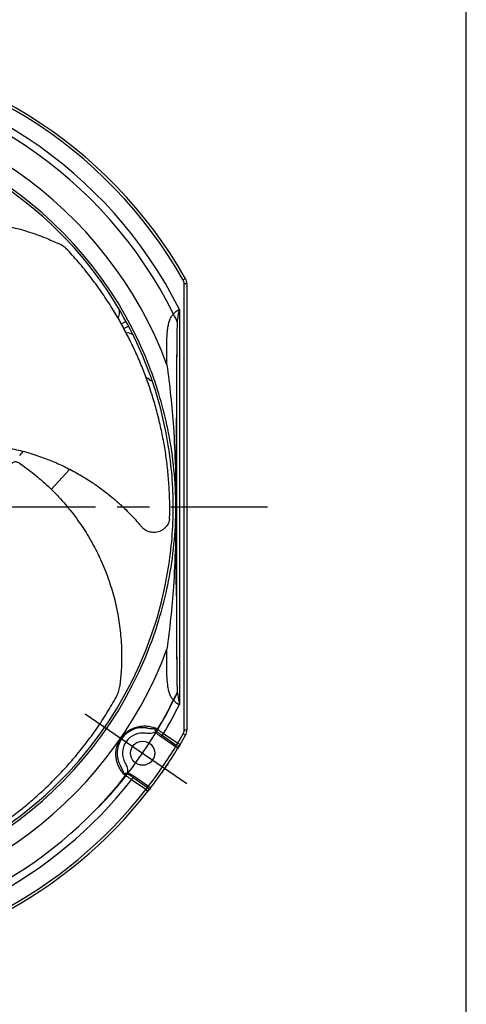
# Model space of a CAD drawing. Header units: millimetres. Extents: x 0 to 594, y 0 to 420.
# Tile 19 of 19: x 511 to 594, y 96 to 279. Entities that reach past the tile are written whole.
import ezdxf

# ---------------------------------------------------------------- set-up
doc = ezdxf.new("R2010")
doc.units = ezdxf.units.MM
doc.linetypes.add('CENTER', pattern=[27, 20, -2, 3, -2])
doc.linetypes.add('HS', pattern=[0])

msp = doc.modelspace()

# ---------------------------------------------------------------- linework, layer by layer
at = {"color": 7, "linetype": 'HS'}
msp.add_line((594, 0), (594, 420), dxfattribs=at)
at = {"color": 7}
for p, q in [((541.3, 230.65), (541.74, 230.9)), ((541.5, 146.79), (541.5, 229.91)), ((542, 229.91), (541.5, 229.91)), ((542, 229.91), (542, 146.79)), ((540.59, 225.17), (540.59, 151.53)), ((529.8, 222.48), (530.66, 222.95)), ((530.27, 221.61), (531.13, 222.06)), ((540.09, 160), (540.09, 216.7)), ((510.87, 197.94), (511.54, 198.67)), ((536, 147.17), (536.05, 147.14)), ((541.5, 146.79), (542, 146.79)), ((536.19, 146.43), (536.43, 146.54)), ((537.2, 145.5), (537.37, 145.75)), ((539.89, 143.66), (537.2, 145.5)), ((537.37, 145.75), (537.65, 146.16)), ((540.02, 143.93), (537.37, 145.75)), ((537.65, 146.16), (540.3, 144.34)), ((541.74, 145.8), (541.3, 146.05)), ((539.89, 143.66), (540.31, 143.39)), ((540.02, 143.93), (540.3, 144.34)), ((540.3, 144.34), (540.73, 144.08)), ((530.17, 138.69), (530.22, 138.65)), ((530.91, 138.52), (530.94, 138.78)), ((531.71, 137.51), (531.99, 137.92)), ((531.99, 137.92), (532.16, 138.17)), ((531.99, 137.92), (534.64, 136.1)), ((532.16, 138.17), (534.85, 136.32)), ((534.36, 135.69), (531.71, 137.51)), ((534.36, 135.69), (534.64, 136.1)), ((534.85, 136.32), (535.24, 136.02)), ((534.36, 135.69), (534.75, 135.38))]:
    msp.add_line(p, q, dxfattribs=at)
at = {"color": 7, "linetype": 'CENTER', "ltscale": 2}
for p, q in [((377, 188.35), (557, 188.35)), ((523.04, 149.83), (542, 136.81))]:
    msp.add_line(p, q, dxfattribs=at)
at = {"color": 7, "flags": 128}
for points in [[(516.73, 191.62), (518.85, 193.92), (520.12, 195.36)], [(536.04, 147.24), (536.28, 147.08), (536.51, 146.92)], [(540.73, 144.08), (540.54, 143.77), (540.31, 143.39)], [(530.59, 138.3), (530.36, 138.46), (530.12, 138.62)], [(535.24, 136.02), (535.01, 135.71), (534.75, 135.38)]]:
    msp.add_lwpolyline(points, dxfattribs=at)
at = {"color": 7}
msp.add_circle((533.75, 142.47), 2.25, dxfattribs=at)
for centre, radius, start, end in [((467, 188.35), 85.5, 29.6518, 86.4796), ((467, 188.35), 86, 29.6518, 86.4796), ((467, 188.35), 82.29, 26.5829, 86.3421), ((467, 188.35), 80.92, 26.3693, 86.2959), ((467, 188.35), 76.04, 20.4004, 159.5996), ((467, 188.35), 72.88, 20.4004, 159.5996), ((467, 188.35), 72.45, 33.5315, 137.7268), ((540, 229.91), 1.5, 0, 29.6518), ((540, 229.91), 2, 0, 29.6518), ((467, 188.35), 72.45, 16.3711, 33.5315), ((533.7, 220.65), 6.85, 18.0638, 32.114), ((531.04, 219.53), 1.25, 37.3826, 104.0381), ((467, 188.35), 72.45, 9.1576, 16.3711), ((467, 188.35), 72.45, 0, 9.1576), ((467, 188.35), 72.45, 350.8424, 0), ((540.23, 188.34), 0.284, 173.6828, 174.2018), ((540.23, 188.36), 0.284, 185.7983, 186.3173), ((467, 188.35), 72.45, 273.5315, 350.8424), ((467, 188.35), 76.04, 200.4004, 339.5996), ((467, 188.35), 72.88, 200.4004, 339.5996), ((467, 188.35), 80.92, 329.2041, 333.6307), ((533.7, 156.05), 6.85, 327.886, 341.9362), ((467, 188.35), 82.29, 329.1579, 333.4171), ((533.75, 142.47), 4.75, 81.4463, 209.5537), ((467, 188.35), 80.36, 329.1707, 329.2301), ((535.85, 147.54), 0.445, 296.3076, 300.732), ((537.03, 146.57), 0.622, 146.1144, 179.3774), ((540, 146.79), 1.5, 330.3482, 0), ((540, 146.79), 2, 330.3482, 0), ((533.75, 142.47), 3.75, 81.4463, 209.5537), ((534.62, 150.03), 3.89, 293.5972, 297.3855), ((467, 188.35), 85.5, 329.0204, 330.3482), ((467, 188.35), 86, 329.0204, 330.3482), ((467, 188.35), 85.5, 322.5166, 328.4834), ((467, 188.35), 86, 322.5166, 328.4834), ((540.3, 144.34), 0.5, 235.5, 329.0204), ((467, 188.35), 80.92, 273.7041, 321.7959), ((467, 188.35), 80.36, 321.7699, 321.8293), ((529.78, 138.69), 0.445, 350.268, 354.6924), ((531.1, 137.94), 0.622, 111.6226, 144.8856), ((527.01, 138.95), 3.89, 353.6145, 357.4028), ((467, 188.35), 82.29, 273.6579, 321.8421), ((534.36, 135.69), 0.5, 321.9796, 55.5), ((467, 188.35), 85.5, 273.5204, 321.9796), ((467, 188.35), 86, 273.5204, 321.9796)]:
    msp.add_arc(centre, radius, start, end, dxfattribs=at)
at = {"color": 7, "linetype": 'CENTER', "ltscale": 2}
msp.add_arc((467, 188.35), 81, 316.2945, 334.7055, dxfattribs=at)
at = {"color": 7}
msp.add_ellipse((496.74, 188.35), major_axis=(43.21, 0), ratio=0.392996, start_param=6.281938, end_param=6.284433, dxfattribs=at)
for points, knots in [([(472.84, 232.61), (473.21, 232.89), (474.55, 233.89), (476.98, 235.47), (480.2, 237.22), (483.6, 238.72), (487.1, 239.9), (490.65, 240.78), (494.23, 241.37), (497.9, 241.66), (501.56, 241.64), (505.17, 241.31), (508.74, 240.69), (512.27, 239.76), (515.4, 238.67), (517.29, 237.8), (518.07, 237.45)], [0, 0, 0, 0, 0.0292423, 0.1050121, 0.1812929, 0.2592039, 0.3376904, 0.4126987, 0.4882106, 0.5653211, 0.6429931, 0.7176204, 0.7927512, 0.8694783, 0.9467739, 1, 1, 1, 1]), ([(519.78, 236.26), (519.55, 236.48), (519.07, 236.93), (518.41, 237.28), (518.07, 237.45)], [0, 0, 0, 0, 0.486799, 1, 1, 1, 1]), ([(538.78, 186.07), (538.79, 187.1), (538.82, 189.17), (538.69, 192.22), (538.44, 195.25), (538.06, 198.25), (537.56, 201.19), (536.94, 204.09), (536.21, 206.93), (535.37, 209.71), (534.43, 212.44), (533.38, 215.12), (532.22, 217.75), (530.96, 220.32), (529.61, 222.84), (528.06, 225.46), (526.28, 228.18), (524.26, 230.97), (522.09, 233.69), (520.55, 235.4), (519.78, 236.26)], [0, 0, 0, 0, 0.05194, 0.104957, 0.158107, 0.211114, 0.26412, 0.317218, 0.370223, 0.423308, 0.476311, 0.529383, 0.582654, 0.635989, 0.688991, 0.742055, 0.80627, 0.870592, 0.935241, 1, 1, 1, 1]), ([(529.2, 223.61), (529.29, 223.76), (529.35, 223.92), (529.42, 224.25), (529.44, 224.43), (529.43, 224.94), (529.33, 225.28), (529.16, 225.58)], [0, 0, 0, 0, 0.25, 0.25, 0.5, 0.5, 1, 1, 1, 1]), ([(529.16, 225.57), (529.16, 225.57), (529.16, 225.57), (529.16, 225.57), (529.16, 225.57), (529.16, 225.57), (529.17, 225.56), (529.19, 225.52), (529.21, 225.48), (529.22, 225.45)], [0, 0, 0, 0, 0.130763, 0.220688, 0.277344, 0.307418, 0.345514, 0.457566, 1, 1, 1, 1]), ([(538.25, 218.01), (538.24, 218.6), (538.25, 219.18), (538.29, 220.32), (538.34, 220.89), (538.44, 221.71), (538.49, 221.98), (538.59, 222.51), (538.66, 222.77), (538.82, 223.27), (538.92, 223.52), (539.17, 223.95), (539.32, 224.15), (539.5, 224.29)], [0, 0, 0, 0, 0.25, 0.25, 0.5, 0.5, 0.625, 0.625, 0.75, 0.75, 0.875, 0.875, 1, 1, 1, 1]), ([(539.5, 224.29), (539.61, 224.47), (539.76, 224.63), (540.05, 224.84), (540.15, 224.91), (540.37, 225.04), (540.48, 225.11), (540.59, 225.17)], [0, 0, 0, 0, 0.5, 0.5, 0.75, 0.75, 1, 1, 1, 1]), ([(540.21, 222.78), (540.2, 222.65), (540.19, 222.52), (540.17, 222.27), (540.17, 222.15), (540.15, 221.77), (540.14, 221.51), (540.12, 220.75), (540.11, 220.25), (540.09, 218.73), (540.09, 217.71), (540.09, 216.7)], [0, 0, 0, 0, 0.0625, 0.0625, 0.125, 0.125, 0.25, 0.25, 0.5, 0.5, 1, 1, 1, 1]), ([(538.27, 214.86), (538.54, 212.94), (538.77, 211.02), (539.17, 207.13), (539.34, 205.18), (539.48, 203.21)], [0, 0, 0, 0, 0.5, 0.5, 1, 1, 1, 1]), ([(538.58, 202.16), (538.2, 204.11), (537.73, 206.06), (536.64, 209.92), (536.02, 211.84), (535.31, 213.75)], [0, 0, 0, 0, 0.5, 0.5, 1, 1, 1, 1]), ([(535.26, 211.84), (535.06, 212.05), (534.81, 212.31), (534.48, 212.42), (534.41, 212.44)], [0, 0, 0, 0, 0.792384, 1, 1, 1, 1]), ([(535.46, 212.06), (535.46, 212.07), (535.43, 212.05), (535.37, 211.97), (535.32, 211.91), (535.26, 211.84)], [0, 0, 0, 0, 0.5, 0.5, 1, 1, 1, 1]), ([(539.95, 188.37), (539.94, 190.69), (539.82, 193.01), (539.36, 197.62), (539.03, 199.9), (538.58, 202.16)], [0, 0, 0, 0, 0.5, 0.5, 1, 1, 1, 1]), ([(539.48, 203.21), (539.64, 200.74), (539.76, 198.26), (539.92, 193.31), (539.96, 190.84), (539.95, 188.37)], [0, 0, 0, 0, 0.5, 0.5, 1, 1, 1, 1]), ([(540.02, 202.79), (540.01, 200.36), (540, 197.95), (539.97, 193.15), (539.96, 190.76), (539.95, 188.37)], [0, 0, 0, 0, 0.5, 0.5, 1, 1, 1, 1]), ([(509.17, 199.24), (509.65, 199.15), (511.18, 198.86), (513.62, 198.13), (516.4, 197.14), (519.06, 195.97), (521.53, 194.69), (523.79, 193.32), (525.64, 192.05), (527.08, 190.95), (528.17, 190.06), (528.98, 189.36), (529.77, 188.65), (530.71, 187.76), (531.89, 186.54), (532.87, 185.49), (533.4, 184.81), (533.51, 184.68)], [0, 0, 0, 0, 0.051411, 0.162088, 0.264494, 0.358316, 0.463173, 0.554086, 0.63164, 0.695842, 0.74187, 0.77697, 0.807386, 0.85154, 0.91054, 0.982806, 1, 1, 1, 1]), ([(510.9, 196.47), (510.78, 196.54), (510.55, 196.67), (510.17, 196.76), (509.8, 196.74), (509.5, 196.6), (509.32, 196.38), (509.29, 196.18), (509.3, 196.06), (509.31, 196.04)], [0, 0, 0, 0, 0.162718, 0.325058, 0.497129, 0.668441, 0.826498, 0.966485, 1, 1, 1, 1]), ([(510.9, 196.47), (511.28, 196.2), (512.65, 195.24), (514.9, 193.42), (517.56, 190.9), (520.03, 188.12), (522.24, 185.17), (524.18, 182.06), (525.84, 178.84), (527.25, 175.44), (528.36, 171.95), (529.16, 168.41), (529.67, 164.83), (529.89, 161.18), (529.81, 157.87), (529.58, 155.8), (529.48, 154.96)], [0, 0, 0, 0, 0.029242, 0.105012, 0.181293, 0.259204, 0.33769, 0.412699, 0.488211, 0.565321, 0.642993, 0.71762, 0.792751, 0.869478, 0.946774, 1, 1, 1, 1]), ([(538.58, 174.54), (539.03, 176.8), (539.36, 179.09), (539.82, 183.69), (539.94, 186.01), (539.95, 188.33)], [0, 0, 0, 0, 0.5, 0.5, 1, 1, 1, 1]), ([(539.95, 188.33), (539.96, 185.86), (539.92, 183.38), (539.76, 178.44), (539.64, 175.96), (539.48, 173.49)], [0, 0, 0, 0, 0.5, 0.5, 1, 1, 1, 1]), ([(540.02, 173.91), (540.01, 176.34), (540, 178.75), (539.97, 183.55), (539.96, 185.94), (539.95, 188.33)], [0, 0, 0, 0, 0.5, 0.5, 1, 1, 1, 1]), ([(538.78, 186.07), (538.73, 185.87), (538.59, 185.32), (538.17, 184.68), (537.62, 184.18), (537.15, 183.9), (536.63, 183.7), (535.98, 183.58), (535.18, 183.63), (534.48, 183.9), (534.03, 184.2), (533.75, 184.43), (533.6, 184.6), (533.52, 184.69)], [0, 0, 0, 0, 0.095808, 0.261438, 0.344232, 0.429933, 0.504633, 0.582218, 0.713453, 0.835836, 0.899889, 0.949648, 1, 1, 1, 1]), ([(533.52, 184.69), (533.52, 184.69), (533.5, 184.68), (533.52, 184.69), (533.52, 184.69)], [0, 0, 0, 0, 0.494812, 1, 1, 1, 1]), ([(535.31, 162.95), (536.02, 164.86), (536.64, 166.78), (537.73, 170.64), (538.2, 172.59), (538.58, 174.54)], [0, 0, 0, 0, 0.5, 0.5, 1, 1, 1, 1]), ([(539.48, 173.49), (539.34, 171.52), (539.17, 169.57), (538.77, 165.69), (538.54, 163.76), (538.27, 161.84)], [0, 0, 0, 0, 0.5, 0.5, 1, 1, 1, 1]), ([(540.09, 160), (540.09, 158.99), (540.09, 157.97), (540.11, 156.45), (540.12, 155.95), (540.14, 155.19), (540.15, 154.93), (540.17, 154.55), (540.17, 154.43), (540.19, 154.18), (540.2, 154.05), (540.21, 153.92)], [0, 0, 0, 0, 0.5, 0.5, 0.75, 0.75, 0.875, 0.875, 0.9375, 0.9375, 1, 1, 1, 1]), ([(539.5, 152.41), (539.32, 152.55), (539.17, 152.74), (538.99, 153.06), (538.93, 153.18), (538.83, 153.41), (538.79, 153.53), (538.67, 153.91), (538.6, 154.16), (538.49, 154.7), (538.45, 154.97), (538.34, 155.8), (538.3, 156.37), (538.25, 157.52), (538.24, 158.1), (538.25, 158.69)], [0, 0, 0, 0, 0.125, 0.125, 0.1875, 0.1875, 0.25, 0.25, 0.375, 0.375, 0.5, 0.5, 0.75, 0.75, 1, 1, 1, 1]), ([(528.87, 152.96), (528.94, 153.09), (529.08, 153.37), (529.25, 153.86), (529.39, 154.39), (529.45, 154.77), (529.48, 154.96)], [0, 0, 0, 0, 0.239611, 0.487086, 0.740487, 1, 1, 1, 1]), ([(487.01, 119.38), (487.99, 119.68), (489.97, 120.3), (492.83, 121.37), (495.64, 122.54), (498.37, 123.83), (501.02, 125.21), (503.58, 126.7), (506.05, 128.27), (508.44, 129.93), (510.75, 131.67), (512.97, 133.49), (515.11, 135.41), (517.17, 137.4), (519.15, 139.46), (521.16, 141.75), (523.2, 144.28), (525.23, 147.06), (527.15, 149.96), (528.3, 151.96), (528.87, 152.96)], [0, 0, 0, 0, 0.05194, 0.104957, 0.158107, 0.211114, 0.26412, 0.317218, 0.370223, 0.423308, 0.476311, 0.529383, 0.582654, 0.635989, 0.688991, 0.742055, 0.80627, 0.870592, 0.935241, 1, 1, 1, 1]), ([(539.5, 152.41), (539.55, 152.32), (539.62, 152.23), (539.77, 152.08), (539.86, 152), (540.15, 151.78), (540.37, 151.66), (540.59, 151.53)], [0, 0, 0, 0, 0.25, 0.25, 0.5, 0.5, 1, 1, 1, 1]), ([(530.17, 138.69), (530, 138.88), (529.84, 139.08), (529.55, 139.51), (529.42, 139.73), (529.19, 140.21), (529.09, 140.46), (528.93, 140.99), (528.86, 141.27), (528.79, 141.84), (528.77, 142.13), (528.79, 142.75), (528.83, 143.07), (528.97, 143.7), (529.07, 144.03), (529.27, 144.5), (529.35, 144.65), (529.52, 144.96), (529.61, 145.11), (529.91, 145.54), (530.13, 145.8), (530.62, 146.28), (530.89, 146.49), (531.43, 146.85), (531.71, 147), (532.28, 147.24), (532.56, 147.33), (533.12, 147.47), (533.41, 147.51), (533.96, 147.55), (534.23, 147.55), (535.02, 147.48), (535.53, 147.36), (536, 147.17)], [0, 0, 0, 0, 0.0625, 0.0625, 0.125, 0.125, 0.1875, 0.1875, 0.25, 0.25, 0.3125, 0.3125, 0.375, 0.375, 0.4375, 0.4375, 0.46875, 0.46875, 0.5, 0.5, 0.5625, 0.5625, 0.625, 0.625, 0.6875, 0.6875, 0.75, 0.75, 0.8125, 0.8125, 0.875, 0.875, 1, 1, 1, 1]), ([(534.46, 147.17), (534.72, 147.13), (534.97, 147.09), (535.36, 147.05), (535.49, 147.05), (535.69, 147.05), (535.76, 147.06), (535.85, 147.08), (535.88, 147.09), (535.95, 147.12), (535.98, 147.14), (536, 147.17)], [0, 0, 0, 0, 0.5, 0.5, 0.75, 0.75, 0.875, 0.875, 0.9375, 0.9375, 1, 1, 1, 1]), ([(536.08, 147.16), (536.07, 147.18), (536.06, 147.21), (536.05, 147.23), (536.05, 147.24), (536.05, 147.24), (536.04, 147.24)], [0, 0, 0, 0, 0.0001078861, 0.0001078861, 0.0001078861, 0.0001151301, 0.0001151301, 0.0001151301, 0.0001151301]), ([(536.05, 147.14), (536.05, 147.17), (536.05, 147.2), (536.05, 147.23), (536.04, 147.24), (536.04, 147.24), (536.04, 147.24)], [0, 0, 0, 0, 0.000107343, 0.000107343, 0.000107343, 0.0001136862, 0.0001136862, 0.0001136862, 0.0001136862]), ([(536.18, 146.47), (536.13, 146.58), (536.1, 146.7), (536.07, 146.86), (536.06, 146.92), (536.05, 147), (536.05, 147.03), (536.05, 147.08), (536.05, 147.11), (536.05, 147.14)], [0, 0, 0, 0, 0.5, 0.5, 0.75, 0.75, 0.875, 0.875, 1, 1, 1, 1]), ([(536.08, 147.16), (536.09, 147.13), (536.11, 147.11), (536.13, 147.07), (536.15, 147.05), (536.19, 146.98), (536.21, 146.93), (536.29, 146.79), (536.34, 146.68), (536.41, 146.58)], [0, 0, 0, 0, 0.125, 0.125, 0.25, 0.25, 0.5, 0.5, 1, 1, 1, 1]), ([(536.51, 146.92), (536.59, 146.87), (536.67, 146.81), (536.85, 146.7), (536.94, 146.63), (537.23, 146.44), (537.44, 146.3), (537.65, 146.16)], [0, 0, 0, 0, 0.25, 0.25, 0.5, 0.5, 1, 1, 1, 1]), ([(536.19, 146.43), (536.06, 146.34), (535.91, 146.28), (535.59, 146.19), (535.43, 146.16), (534.95, 146.11), (534.63, 146.13), (534.31, 146.18)], [0, 0, 0, 0, 0.25, 0.25, 0.5, 0.5, 1, 1, 1, 1]), ([(537.2, 145.5), (537.01, 145.63), (536.82, 145.76), (536.46, 146.05), (536.3, 146.22), (536.19, 146.43)], [0, 0, 0, 0, 0.5, 0.5, 1, 1, 1, 1]), ([(536.43, 146.54), (536.48, 146.45), (536.55, 146.37), (536.7, 146.23), (536.78, 146.17), (537.03, 145.98), (537.2, 145.87), (537.37, 145.75)], [0, 0, 0, 0, 0.25, 0.25, 0.5, 0.5, 1, 1, 1, 1]), ([(539.89, 143.66), (539.92, 143.73), (539.96, 143.8), (540.01, 143.9), (540.02, 143.93), (540.02, 143.93)], [0, 0, 0, 0, 0.5, 0.5, 1, 1, 1, 1]), ([(540.73, 144.08), (540.73, 144.08), (540.69, 144.01), (540.57, 143.82), (540.52, 143.74), (540.42, 143.57), (540.37, 143.48), (540.31, 143.39)], [0, 0, 0, 0, 0.5, 0.5, 0.75, 0.75, 1, 1, 1, 1]), ([(530.17, 138.69), (530.19, 138.72), (530.2, 138.76), (530.2, 138.82), (530.2, 138.86), (530.19, 138.96), (530.17, 139.02), (530.11, 139.21), (530.05, 139.33), (529.88, 139.68), (529.75, 139.9), (529.62, 140.13)], [0, 0, 0, 0, 0.0625, 0.0625, 0.125, 0.125, 0.25, 0.25, 0.5, 0.5, 1, 1, 1, 1]), ([(530.49, 140.62), (530.65, 140.34), (530.78, 140.04), (530.91, 139.58), (530.94, 139.42), (530.97, 139.1), (530.97, 138.94), (530.94, 138.78)], [0, 0, 0, 0, 0.5, 0.5, 0.75, 0.75, 1, 1, 1, 1]), ([(538.43, 140.45), (538.25, 140.18), (538.06, 139.91), (537.69, 139.37), (537.5, 139.1), (537.31, 138.83)], [0, 0, 0, 0, 0.5, 0.5, 1, 1, 1, 1]), ([(530.22, 138.65), (530.19, 138.64), (530.16, 138.63), (530.13, 138.63), (530.13, 138.62), (530.12, 138.62), (530.12, 138.62)], [0, 0, 0, 0, 0.000107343, 0.000107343, 0.000107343, 0.0001136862, 0.0001136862, 0.0001136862, 0.0001136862]), ([(530.22, 138.62), (530.19, 138.62), (530.16, 138.62), (530.13, 138.62), (530.13, 138.62), (530.12, 138.62), (530.12, 138.62)], [0, 0, 0, 0, 0.0001078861, 0.0001078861, 0.0001078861, 0.0001151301, 0.0001151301, 0.0001151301, 0.0001151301]), ([(530.22, 138.65), (530.25, 138.67), (530.27, 138.68), (530.32, 138.69), (530.35, 138.7), (530.43, 138.72), (530.48, 138.73), (530.65, 138.76), (530.77, 138.78), (530.89, 138.78)], [0, 0, 0, 0, 0.125, 0.125, 0.25, 0.25, 0.5, 0.5, 1, 1, 1, 1]), ([(530.87, 138.52), (530.75, 138.54), (530.63, 138.56), (530.47, 138.58), (530.42, 138.58), (530.34, 138.6), (530.32, 138.6), (530.27, 138.61), (530.24, 138.62), (530.22, 138.62)], [0, 0, 0, 0, 0.5, 0.5, 0.75, 0.75, 0.875, 0.875, 1, 1, 1, 1]), ([(531.71, 137.51), (531.6, 137.58), (531.5, 137.65), (531.3, 137.8), (531.2, 137.87), (530.92, 138.07), (530.74, 138.19), (530.59, 138.3)], [0, 0, 0, 0, 0.25, 0.25, 0.5, 0.5, 1, 1, 1, 1]), ([(531.99, 137.92), (531.82, 138.04), (531.65, 138.16), (531.39, 138.32), (531.3, 138.37), (531.11, 138.46), (531.02, 138.5), (530.91, 138.52)], [0, 0, 0, 0, 0.5, 0.5, 0.75, 0.75, 1, 1, 1, 1]), ([(530.94, 138.78), (531.17, 138.76), (531.38, 138.66), (531.78, 138.43), (531.97, 138.3), (532.16, 138.17)], [0, 0, 0, 0, 0.5, 0.5, 1, 1, 1, 1]), ([(534.64, 136.1), (534.64, 136.1), (534.66, 136.12), (534.74, 136.2), (534.79, 136.26), (534.85, 136.32)], [0, 0, 0, 0, 0.5, 0.5, 1, 1, 1, 1]), ([(535.24, 136.02), (535.11, 135.85), (534.99, 135.68), (534.85, 135.51), (534.81, 135.46), (534.76, 135.4), (534.75, 135.38), (534.75, 135.38)], [0, 0, 0, 0, 0.5, 0.5, 0.75, 0.75, 1, 1, 1, 1])]:
    msp.add_open_spline(points, degree=3, knots=knots, dxfattribs=at)
for points in [[(540.21, 222.78), (540.31, 223.57), (540.45, 224.37), (540.59, 225.17)], [(529.2, 223.61), (529.2, 223.61), (529.2, 223.61), (529.2, 223.61)], [(538.27, 214.86), (538.26, 215.91), (538.26, 216.97), (538.25, 218.01)], [(540.09, 216.7), (540.06, 212.16), (540.03, 207.54), (540.02, 202.79)], [(539.95, 188.33), (539.95, 188.34), (539.95, 188.36), (539.95, 188.37)], [(540.02, 173.91), (540.03, 169.16), (540.06, 164.54), (540.09, 160)], [(538.25, 158.69), (538.26, 159.73), (538.26, 160.79), (538.27, 161.84)], [(540.21, 153.92), (540.31, 153.13), (540.45, 152.33), (540.59, 151.53)], [(536.19, 146.43), (536.19, 146.44), (536.18, 146.45), (536.18, 146.47)], [(536.41, 146.58), (536.41, 146.57), (536.42, 146.55), (536.43, 146.54)], [(530.91, 138.52), (530.9, 138.52), (530.88, 138.52), (530.87, 138.52)], [(530.89, 138.78), (530.91, 138.78), (530.92, 138.78), (530.94, 138.78)]]:
    msp.add_open_spline(points, degree=3, dxfattribs=at)

doc.saveas('drawing.dxf')
